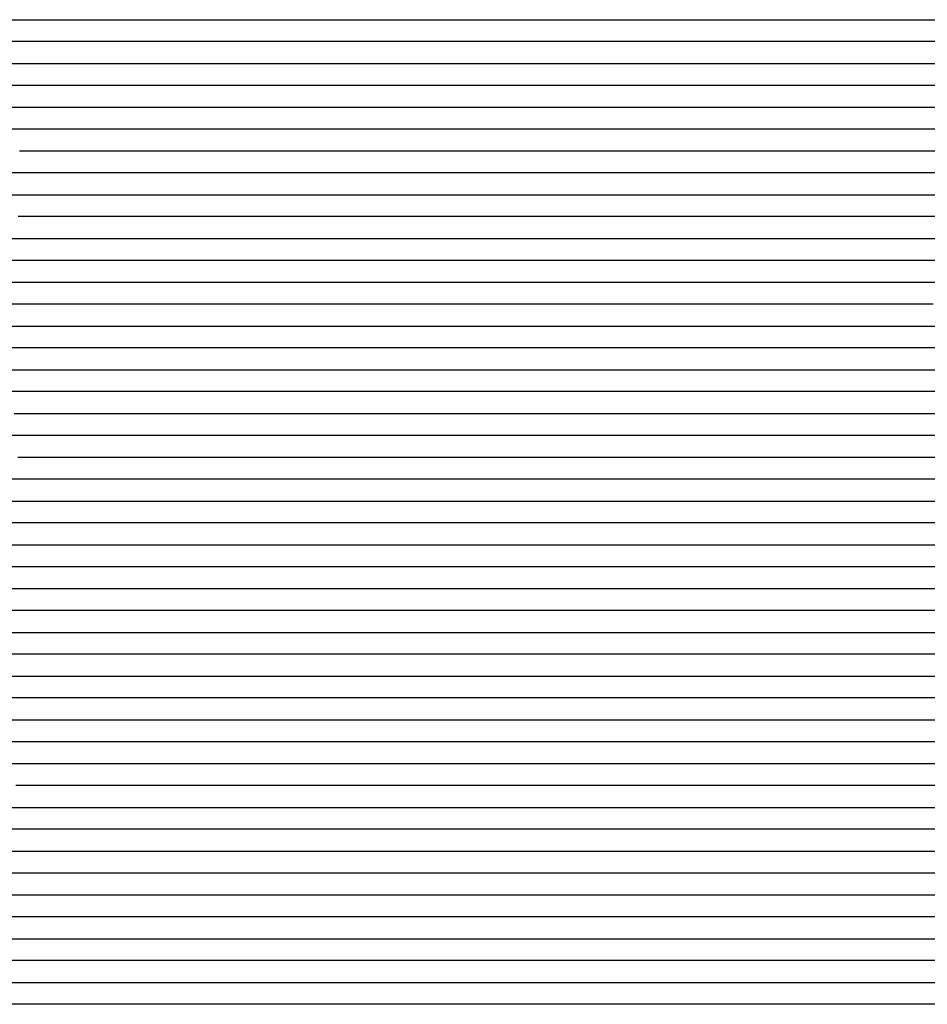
# Model space of a CAD drawing. Extents: x -4 to 4.3, y -2 to 2.5.
# Tile 15 of 108: x -0.89 to -0.37, y -1.44 to -0.87. Entities that reach past the tile are written whole.
import ezdxf

# ---------------------------------------------------------------- set-up
doc = ezdxf.new("R2010")
doc.units = 0

msp = doc.modelspace()

# ---------------------------------------------------------------- linework, layer by layer
at = {"layer": 'Default', "color": 72, "linetype": 'CONTINUOUS'}
for p, q in [((-0.906465, -0.87496, -0.072565), (-0.863964, -0.87496, -0.092933)), ((-0.863964, -0.87496, -0.092933), (-0.84999, -0.87496, -0.100578)), ((-0.84999, -0.87496, -0.100578), (-0.836282, -0.87496, -0.105468)), ((-0.836282, -0.87496, -0.105468), (-0.828924, -0.87496, -0.103889)), ((-0.828924, -0.87496, -0.103889), (-0.821565, -0.87496, -0.103213)), ((-0.821565, -0.87496, -0.103213), (-0.602882, -0.87496, -0.103)), ((-0.602882, -0.87496, -0.103), (-0.587257, -0.87496, -0.103544)), ((-0.587257, -0.87496, -0.103544), (-0.571642, -0.87496, -0.106034)), ((-0.571642, -0.87496, -0.106034), (-0.556212, -0.87496, -0.110744)), ((-0.556212, -0.87496, -0.110744), (-0.541268, -0.87496, -0.11805)), ((-0.541268, -0.87496, -0.11805), (-0.52723, -0.87496, -0.128774)), ((-0.52723, -0.87496, -0.128774), (-0.514814, -0.87496, -0.135187)), ((-0.514814, -0.87496, -0.135187), (-0.485444, -0.87496, -0.131302)), ((-0.485444, -0.87496, -0.131302), (-0.469942, -0.87496, -0.129866)), ((-0.469942, -0.87496, -0.129866), (-0.423162, -0.87496, -0.128187)), ((-0.423162, -0.87496, -0.128187), (-0.173167, -0.87496, -0.128015)), ((-0.874529, -0.88746, -0.089933), (-0.930623, -0.88746, -0.063461)), ((-0.849371, -0.88746, -0.103875), (-0.874529, -0.88746, -0.089933)), ((-0.845512, -0.88746, -0.106304), (-0.849371, -0.88746, -0.103875)), ((-0.82991, -0.88746, -0.103865), (-0.845512, -0.88746, -0.106304)), ((-0.814285, -0.88746, -0.103), (-0.82991, -0.88746, -0.103865)), ((-0.580013, -0.88746, -0.103335), (-0.814285, -0.88746, -0.103)), ((-0.564828, -0.88746, -0.105052), (-0.580013, -0.88746, -0.103335)), ((-0.550263, -0.88746, -0.108585), (-0.564828, -0.88746, -0.105052)), ((-0.53668, -0.88746, -0.113858), (-0.550263, -0.88746, -0.108585)), ((-0.524518, -0.88746, -0.120775), (-0.53668, -0.88746, -0.113858)), ((-0.516749, -0.88746, -0.12704), (-0.524518, -0.88746, -0.120775)), ((-0.512865, -0.88746, -0.130649), (-0.516749, -0.88746, -0.12704)), ((-0.508981, -0.88746, -0.135172), (-0.512865, -0.88746, -0.130649)), ((-0.477892, -0.88746, -0.13153), (-0.508981, -0.88746, -0.135172)), ((-0.44669, -0.88746, -0.129506), (-0.477892, -0.88746, -0.13153)), ((-0.399825, -0.88746, -0.128031), (-0.44669, -0.88746, -0.129506)), ((-0.165454, -0.88746, -0.128011), (-0.399825, -0.88746, -0.128031)), ((-0.894748, -0.89996, -0.082082), (-0.866746, -0.89996, -0.096515)), ((-0.866746, -0.89996, -0.096515), (-0.85291, -0.89996, -0.10462)), ((-0.85291, -0.89996, -0.10462), (-0.846168, -0.89996, -0.106034)), ((-0.846168, -0.89996, -0.106034), (-0.839427, -0.89996, -0.104277)), ((-0.839427, -0.89996, -0.104277), (-0.824307, -0.89996, -0.103103)), ((-0.824307, -0.89996, -0.103103), (-0.58998, -0.89996, -0.103)), ((-0.58998, -0.89996, -0.103), (-0.574355, -0.89996, -0.103111)), ((-0.574355, -0.89996, -0.103111), (-0.55873, -0.89996, -0.103993)), ((-0.55873, -0.89996, -0.103993), (-0.54313, -0.89996, -0.106934)), ((-0.54313, -0.89996, -0.106934), (-0.527775, -0.89996, -0.112175)), ((-0.527775, -0.89996, -0.112175), (-0.512988, -0.89996, -0.120181)), ((-0.512988, -0.89996, -0.120181), (-0.499248, -0.89996, -0.129772)), ((-0.499248, -0.89996, -0.129772), (-0.486435, -0.89996, -0.134174)), ((-0.486435, -0.89996, -0.134174), (-0.456125, -0.89996, -0.130946)), ((-0.456125, -0.89996, -0.130946), (-0.424992, -0.89996, -0.129042)), ((-0.424992, -0.89996, -0.129042), (-0.378151, -0.89996, -0.127982)), ((-0.378151, -0.89996, -0.127982), (-0.159402, -0.89996, -0.128011)), ((-0.873225, -0.91246, -0.094472), (-0.900389, -0.91246, -0.080386)), ((-0.860493, -0.91246, -0.102069), (-0.873225, -0.91246, -0.094472)), ((-0.85664, -0.91246, -0.10481), (-0.860493, -0.91246, -0.102069)), ((-0.852788, -0.91246, -0.107207), (-0.85664, -0.91246, -0.10481)), ((-0.829457, -0.91246, -0.103103), (-0.852788, -0.91246, -0.107207)), ((-0.813832, -0.91246, -0.103), (-0.829457, -0.91246, -0.103103)), ((-0.563846, -0.91246, -0.103058), (-0.813832, -0.91246, -0.103)), ((-0.548434, -0.91246, -0.103697), (-0.563846, -0.91246, -0.103058)), ((-0.533499, -0.91246, -0.106193), (-0.548434, -0.91246, -0.103697)), ((-0.518735, -0.91246, -0.11073), (-0.533499, -0.91246, -0.106193)), ((-0.504409, -0.91246, -0.115694), (-0.518735, -0.91246, -0.11073)), ((-0.492133, -0.91246, -0.12104), (-0.504409, -0.91246, -0.115694)), ((-0.48183, -0.91246, -0.129154), (-0.492133, -0.91246, -0.12104)), ((-0.477945, -0.91246, -0.133582), (-0.48183, -0.91246, -0.129154)), ((-0.47406, -0.91246, -0.134432), (-0.477945, -0.91246, -0.133582)), ((-0.450727, -0.91246, -0.131782), (-0.47406, -0.91246, -0.134432)), ((-0.419524, -0.91246, -0.129388), (-0.450727, -0.91246, -0.131782)), ((-0.372658, -0.91246, -0.127979), (-0.419524, -0.91246, -0.129388)), ((-0.138294, -0.91246, -0.128104), (-0.372658, -0.91246, -0.127979)), ((-0.901332, -0.92496, -0.08103), (-0.887239, -0.92496, -0.087938)), ((-0.887239, -0.92496, -0.087938), (-0.873209, -0.92496, -0.095533)), ((-0.873209, -0.92496, -0.095533), (-0.859468, -0.92496, -0.103874)), ((-0.859468, -0.92496, -0.103874), (-0.85279, -0.92496, -0.106166)), ((-0.85279, -0.92496, -0.106166), (-0.846112, -0.92496, -0.104516)), ((-0.846112, -0.92496, -0.104516), (-0.830943, -0.92496, -0.10312)), ((-0.830943, -0.92496, -0.10312), (-0.549759, -0.92496, -0.103)), ((-0.549759, -0.92496, -0.103), (-0.534134, -0.92496, -0.103857)), ((-0.534134, -0.92496, -0.103857), (-0.503171, -0.92496, -0.109287)), ((-0.503171, -0.92496, -0.109287), (-0.487753, -0.92496, -0.11593)), ((-0.487753, -0.92496, -0.11593), (-0.460147, -0.92496, -0.132821)), ((-0.460147, -0.92496, -0.132821), (-0.453445, -0.92496, -0.133499)), ((-0.453445, -0.92496, -0.133499), (-0.431212, -0.92496, -0.13115)), ((-0.431212, -0.92496, -0.13115), (-0.384491, -0.92496, -0.128395)), ((-0.384491, -0.92496, -0.128395), (-0.150134, -0.92496, -0.128)), ((-0.886537, -0.93746, -0.089522), (-0.942606, -0.93746, -0.062975)), ((-0.861605, -0.93746, -0.103544), (-0.886537, -0.93746, -0.089522)), ((-0.857754, -0.93746, -0.106168), (-0.861605, -0.93746, -0.103544)), ((-0.842138, -0.93746, -0.103504), (-0.857754, -0.93746, -0.106168)), ((-0.826513, -0.93746, -0.103), (-0.842138, -0.93746, -0.103504)), ((-0.529658, -0.93746, -0.103185), (-0.826513, -0.93746, -0.103)), ((-0.514286, -0.93746, -0.103956), (-0.529658, -0.93746, -0.103185)), ((-0.499432, -0.93746, -0.106659), (-0.514286, -0.93746, -0.103956)), ((-0.484342, -0.93746, -0.111584), (-0.499432, -0.93746, -0.106659)), ((-0.470456, -0.93746, -0.115314), (-0.484342, -0.93746, -0.111584)), ((-0.458412, -0.93746, -0.121527), (-0.470456, -0.93746, -0.115314)), ((-0.450601, -0.93746, -0.127983), (-0.458412, -0.93746, -0.121527)), ((-0.44279, -0.93746, -0.132283), (-0.450601, -0.93746, -0.127983)), ((-0.427236, -0.93746, -0.13197), (-0.44279, -0.93746, -0.132283)), ((-0.411646, -0.93746, -0.130484), (-0.427236, -0.93746, -0.13197)), ((-0.380415, -0.93746, -0.128781), (-0.411646, -0.93746, -0.130484)), ((-0.333543, -0.93746, -0.127975), (-0.380415, -0.93746, -0.128781)), ((-0.887504, -0.94996, -0.090851), (-0.873483, -0.94996, -0.098528)), ((-0.873483, -0.94996, -0.098528), (-0.859778, -0.94996, -0.106911)), ((-0.859778, -0.94996, -0.106911), (-0.853114, -0.94996, -0.105865)), ((-0.853114, -0.94996, -0.105865), (-0.846449, -0.94996, -0.104191)), ((-0.846449, -0.94996, -0.104191), (-0.831295, -0.94996, -0.103)), ((-0.831295, -0.94996, -0.103), (-0.518843, -0.94996, -0.103)), ((-0.518843, -0.94996, -0.103), (-0.503218, -0.94996, -0.103718)), ((-0.503218, -0.94996, -0.103718), (-0.472192, -0.94996, -0.108628)), ((-0.472192, -0.94996, -0.108628), (-0.456744, -0.94996, -0.114585)), ((-0.456744, -0.94996, -0.114585), (-0.442166, -0.94996, -0.119619)), ((-0.442166, -0.94996, -0.119619), (-0.434781, -0.94996, -0.124316)), ((-0.434781, -0.94996, -0.124316), (-0.427396, -0.94996, -0.131178)), ((-0.427396, -0.94996, -0.131178), (-0.421673, -0.94996, -0.132857)), ((-0.421673, -0.94996, -0.132857), (-0.384842, -0.94996, -0.129663)), ((-0.384842, -0.94996, -0.129663), (-0.322409, -0.94996, -0.128013)), ((-0.870239, -0.96246, -0.103169), (-0.896794, -0.96246, -0.088051)), ((-0.862588, -0.96246, -0.10811), (-0.870239, -0.96246, -0.103169)), ((-0.839313, -0.96246, -0.103179), (-0.862588, -0.96246, -0.10811)), ((-0.823688, -0.96246, -0.103), (-0.839313, -0.96246, -0.103179)), ((-0.511194, -0.96246, -0.103), (-0.823688, -0.96246, -0.103)), ((-0.480252, -0.96246, -0.104028), (-0.511194, -0.96246, -0.103)), ((-0.464819, -0.96246, -0.107076), (-0.480252, -0.96246, -0.104028)), ((-0.450409, -0.96246, -0.109361), (-0.464819, -0.96246, -0.107076)), ((-0.437186, -0.96246, -0.114902), (-0.450409, -0.96246, -0.109361)), ((-0.42309, -0.96246, -0.123778), (-0.437186, -0.96246, -0.114902)), ((-0.415307, -0.96246, -0.1275), (-0.42309, -0.96246, -0.123778)), ((-0.411416, -0.96246, -0.129903), (-0.415307, -0.96246, -0.1275)), ((-0.407524, -0.96246, -0.132699), (-0.411416, -0.96246, -0.129903)), ((-0.391936, -0.96246, -0.131339), (-0.407524, -0.96246, -0.132699)), ((-0.360717, -0.96246, -0.129514), (-0.391936, -0.96246, -0.131339)), ((-0.893357, -0.97496, -0.090148), (-0.879509, -0.97496, -0.09819)), ((-0.879509, -0.97496, -0.09819), (-0.865997, -0.97496, -0.106883)), ((-0.865997, -0.97496, -0.106883), (-0.859426, -0.97496, -0.106287)), ((-0.859426, -0.97496, -0.106287), (-0.852856, -0.97496, -0.10475)), ((-0.852856, -0.97496, -0.10475), (-0.837642, -0.97496, -0.103124)), ((-0.837642, -0.97496, -0.103124), (-0.493981, -0.97496, -0.103)), ((-0.493981, -0.97496, -0.103), (-0.478356, -0.97496, -0.103114)), ((-0.478356, -0.97496, -0.103114), (-0.462731, -0.97496, -0.103901)), ((-0.462731, -0.97496, -0.103901), (-0.447126, -0.97496, -0.106623)), ((-0.447126, -0.97496, -0.106623), (-0.431733, -0.97496, -0.11162)), ((-0.431733, -0.97496, -0.11162), (-0.416872, -0.97496, -0.115732)), ((-0.416872, -0.97496, -0.115732), (-0.388356, -0.97496, -0.132659)), ((-0.388356, -0.97496, -0.132659), (-0.359379, -0.97496, -0.130302)), ((-0.87284, -0.98746, -0.102487), (-0.888274, -0.98746, -0.093052)), ((-0.857334, -0.98746, -0.104935), (-0.87284, -0.98746, -0.102487)), ((-0.841709, -0.98746, -0.103), (-0.857334, -0.98746, -0.104935)), ((-0.466722, -0.98746, -0.103), (-0.841709, -0.98746, -0.103)), ((-0.451309, -0.98746, -0.103636), (-0.466722, -0.98746, -0.103)), ((-0.421255, -0.98746, -0.108195), (-0.451309, -0.98746, -0.103636)), ((-0.407638, -0.98746, -0.113466), (-0.421255, -0.98746, -0.108195)), ((-0.393111, -0.98746, -0.12164), (-0.407638, -0.98746, -0.113466)), ((-0.385385, -0.98746, -0.1247), (-0.393111, -0.98746, -0.12164)), ((-0.37766, -0.98746, -0.129637), (-0.385385, -0.98746, -0.1247)), ((-0.362076, -0.98746, -0.131981), (-0.37766, -0.98746, -0.129637)), ((-0.895586, -0.99996, -0.088986), (-0.868201, -0.99996, -0.105383)), ((-0.868201, -0.99996, -0.105383), (-0.861555, -0.99996, -0.106103)), ((-0.861555, -0.99996, -0.106103), (-0.854909, -0.99996, -0.104326)), ((-0.854909, -0.99996, -0.104326), (-0.839814, -0.99996, -0.103)), ((-0.839814, -0.99996, -0.103), (-0.449249, -0.99996, -0.103028)), ((-0.449249, -0.99996, -0.103028), (-0.433624, -0.99996, -0.103508)), ((-0.433624, -0.99996, -0.103508), (-0.418007, -0.99996, -0.105773)), ((-0.418007, -0.99996, -0.105773), (-0.402544, -0.99996, -0.110245)), ((-0.402544, -0.99996, -0.110245), (-0.387534, -0.99996, -0.113946)), ((-0.387534, -0.99996, -0.113946), (-0.358673, -0.99996, -0.1301)), ((-0.88685, -1.01246, -0.094111), (-0.927829, -1.01246, -0.07294)), ((-0.873699, -1.01246, -0.102139), (-0.88685, -1.01246, -0.094111)), ((-0.865957, -1.01246, -0.107185), (-0.873699, -1.01246, -0.102139)), ((-0.858215, -1.01246, -0.105167), (-0.865957, -1.01246, -0.107185)), ((-0.84259, -1.01246, -0.103055), (-0.858215, -1.01246, -0.105167)), ((-0.826965, -1.01246, -0.103), (-0.84259, -1.01246, -0.103055)), ((-0.420854, -1.01246, -0.103532), (-0.826965, -1.01246, -0.103)), ((-0.39062, -1.01246, -0.107543), (-0.420854, -1.01246, -0.103532)), ((-0.375602, -1.01246, -0.11279), (-0.39062, -1.01246, -0.107543)), ((-0.362163, -1.01246, -0.116648), (-0.375602, -1.01246, -0.11279)), ((-0.895756, -1.02496, -0.089794), (-0.881984, -1.02496, -0.09791)), ((-0.881984, -1.02496, -0.09791), (-0.868523, -1.02496, -0.106611)), ((-0.868523, -1.02496, -0.106611), (-0.861962, -1.02496, -0.107075)), ((-0.861962, -1.02496, -0.107075), (-0.855401, -1.02496, -0.105242)), ((-0.855401, -1.02496, -0.105242), (-0.840352, -1.02496, -0.103313)), ((-0.840352, -1.02496, -0.103313), (-0.434232, -1.02496, -0.103)), ((-0.434232, -1.02496, -0.103), (-0.402982, -1.02496, -0.103284)), ((-0.402982, -1.02496, -0.103284), (-0.371863, -1.02496, -0.107486)), ((-0.371863, -1.02496, -0.107486), (-0.35639, -1.02496, -0.112894)), ((-0.879643, -1.03746, -0.098551), (-0.892716, -1.03746, -0.090888)), ((-0.872058, -1.03746, -0.103516), (-0.879643, -1.03746, -0.098551)), ((-0.868266, -1.03746, -0.105811), (-0.872058, -1.03746, -0.103516)), ((-0.864474, -1.03746, -0.108504), (-0.868266, -1.03746, -0.105811)), ((-0.848937, -1.03746, -0.10467), (-0.864474, -1.03746, -0.108504)), ((-0.833312, -1.03746, -0.103), (-0.848937, -1.03746, -0.10467)), ((-0.380368, -1.03746, -0.103547), (-0.833312, -1.03746, -0.103)), ((-0.36536, -1.03746, -0.1058), (-0.380368, -1.03746, -0.103547)), ((-0.896446, -1.04996, -0.087798), (-0.88265, -1.04996, -0.095716)), ((-0.88265, -1.04996, -0.095716), (-0.869099, -1.04996, -0.104138)), ((-0.869099, -1.04996, -0.104138), (-0.855828, -1.04996, -0.106781)), ((-0.855828, -1.04996, -0.106781), (-0.848166, -1.04996, -0.104552)), ((-0.848166, -1.04996, -0.104552), (-0.840504, -1.04996, -0.103338)), ((-0.840504, -1.04996, -0.103338), (-0.387575, -1.04996, -0.103)), ((-0.387575, -1.04996, -0.103), (-0.37195, -1.04996, -0.103185)), ((-0.37195, -1.04996, -0.103185), (-0.340809, -1.04996, -0.106895)), ((-0.876554, -1.06246, -0.098303), (-0.903266, -1.06246, -0.083213)), ((-0.869022, -1.06246, -0.103095), (-0.876554, -1.06246, -0.098303)), ((-0.86149, -1.06246, -0.108374), (-0.869022, -1.06246, -0.103095)), ((-0.845894, -1.06246, -0.104075), (-0.86149, -1.06246, -0.108374)), ((-0.83027, -1.06246, -0.103125), (-0.845894, -1.06246, -0.104075)), ((-0.814645, -1.06246, -0.103), (-0.83027, -1.06246, -0.103125)), ((-0.346117, -1.06246, -0.103643), (-0.814645, -1.06246, -0.103)), ((-0.893358, -1.07496, -0.087782), (-0.87952, -1.07496, -0.095673)), ((-0.87952, -1.07496, -0.095673), (-0.865947, -1.07496, -0.104233)), ((-0.865947, -1.07496, -0.104233), (-0.852731, -1.07496, -0.107554)), ((-0.852731, -1.07496, -0.107554), (-0.837577, -1.07496, -0.10389)), ((-0.837577, -1.07496, -0.10389), (-0.822368, -1.07496, -0.103)), ((-0.822368, -1.07496, -0.103), (-0.353644, -1.07496, -0.103)), ((-0.8631, -1.08746, -0.102982), (-0.911979, -1.08746, -0.076886)), ((-0.859271, -1.08746, -0.105462), (-0.8631, -1.08746, -0.102982)), ((-0.855443, -1.08746, -0.107665), (-0.859271, -1.08746, -0.105462)), ((-0.83987, -1.08746, -0.10451), (-0.855443, -1.08746, -0.107665)), ((-0.824246, -1.08746, -0.103238), (-0.83987, -1.08746, -0.10451)), ((-0.808621, -1.08746, -0.103), (-0.824246, -1.08746, -0.103238)), ((-0.324292, -1.08746, -0.103069), (-0.808621, -1.08746, -0.103)), ((-0.890476, -1.09996, -0.085197), (-0.862394, -1.09996, -0.099964)), ((-0.862394, -1.09996, -0.099964), (-0.848675, -1.09996, -0.108441)), ((-0.848675, -1.09996, -0.108441), (-0.842028, -1.09996, -0.107225)), ((-0.842028, -1.09996, -0.107225), (-0.835382, -1.09996, -0.105079)), ((-0.835382, -1.09996, -0.105079), (-0.820513, -1.09996, -0.103047)), ((-0.820513, -1.09996, -0.103047), (-0.320657, -1.09996, -0.103)), ((-0.866309, -1.11246, -0.094605), (-0.907844, -1.11246, -0.074367)), ((-0.845278, -1.11246, -0.106858), (-0.866309, -1.11246, -0.094605)), ((-0.837678, -1.11246, -0.107526), (-0.845278, -1.11246, -0.106858)), ((-0.822074, -1.11246, -0.103813), (-0.837678, -1.11246, -0.107526)), ((-0.806449, -1.11246, -0.103), (-0.822074, -1.11246, -0.103813)), ((-0.275381, -1.11246, -0.103558), (-0.806449, -1.11246, -0.103)), ((-0.888357, -1.12496, -0.080742), (-0.860106, -1.12496, -0.094971)), ((-0.860106, -1.12496, -0.094971), (-0.846273, -1.12496, -0.102849)), ((-0.846273, -1.12496, -0.102849), (-0.832696, -1.12496, -0.107786)), ((-0.832696, -1.12496, -0.107786), (-0.825354, -1.12496, -0.105663)), ((-0.825354, -1.12496, -0.105663), (-0.818011, -1.12496, -0.10449)), ((-0.818011, -1.12496, -0.10449), (-0.802582, -1.12496, -0.103)), ((-0.802582, -1.12496, -0.103), (-0.287029, -1.12496, -0.103)), ((-0.865966, -1.13746, -0.088778), (-0.907951, -1.13746, -0.068813)), ((-0.839434, -1.13746, -0.103375), (-0.865966, -1.13746, -0.088778)), ((-0.835601, -1.13746, -0.105949), (-0.839434, -1.13746, -0.103375)), ((-0.831768, -1.13746, -0.108203), (-0.835601, -1.13746, -0.105949)), ((-0.808501, -1.13746, -0.103877), (-0.831768, -1.13746, -0.108203)), ((-0.792876, -1.13746, -0.103), (-0.808501, -1.13746, -0.103877)), ((-0.246119, -1.13746, -0.103266), (-0.792876, -1.13746, -0.103)), ((-0.917012, -1.14996, -0.062344), (-0.873936, -1.14996, -0.082135)), ((-0.873936, -1.14996, -0.082135), (-0.859773, -1.14996, -0.089052)), ((-0.859773, -1.14996, -0.089052), (-0.831948, -1.14996, -0.104448)), ((-0.831948, -1.14996, -0.104448), (-0.818392, -1.14996, -0.107209)), ((-0.818392, -1.14996, -0.107209), (-0.810737, -1.14996, -0.104945)), ((-0.810737, -1.14996, -0.104945), (-0.803082, -1.14996, -0.103704)), ((-0.803082, -1.14996, -0.103704), (-0.787658, -1.14996, -0.103)), ((-0.787658, -1.14996, -0.103), (-0.240799, -1.14996, -0.103002)), ((-0.852658, -1.16246, -0.089748), (-0.894497, -1.16246, -0.069709)), ((-0.839071, -1.16246, -0.09715), (-0.852658, -1.16246, -0.089748)), ((-0.82345, -1.16246, -0.106335), (-0.839071, -1.16246, -0.09715)), ((-0.808064, -1.16246, -0.106004), (-0.82345, -1.16246, -0.106335)), ((-0.792441, -1.16246, -0.103238), (-0.808064, -1.16246, -0.106004)), ((-0.776816, -1.16246, -0.103), (-0.792441, -1.16246, -0.103238)), ((-0.21434, -1.16246, -0.10318), (-0.776816, -1.16246, -0.103)), ((-0.901852, -1.17496, -0.063682), (-0.858859, -1.17496, -0.083712)), ((-0.858859, -1.17496, -0.083712), (-0.844738, -1.17496, -0.090801)), ((-0.844738, -1.17496, -0.090801), (-0.817123, -1.17496, -0.106596)), ((-0.817123, -1.17496, -0.106596), (-0.810387, -1.17496, -0.109129)), ((-0.810387, -1.17496, -0.109129), (-0.80365, -1.17496, -0.106921)), ((-0.80365, -1.17496, -0.106921), (-0.788802, -1.17496, -0.103409)), ((-0.788802, -1.17496, -0.103409), (-0.211102, -1.17496, -0.103)), ((-0.877765, -1.18746, -0.072023), (-0.891873, -1.18746, -0.065519)), ((-0.836086, -1.18746, -0.092373), (-0.877765, -1.18746, -0.072023)), ((-0.811079, -1.18746, -0.106355), (-0.836086, -1.18746, -0.092373)), ((-0.807262, -1.18746, -0.108832), (-0.811079, -1.18746, -0.106355)), ((-0.791825, -1.18746, -0.10547), (-0.807262, -1.18746, -0.108832)), ((-0.7762, -1.18746, -0.103027), (-0.791825, -1.18746, -0.10547)), ((-0.760575, -1.18746, -0.103), (-0.7762, -1.18746, -0.103027)), ((-0.182469, -1.18746, -0.103035), (-0.760575, -1.18746, -0.103)), ((-0.904413, -1.19996, -0.058085), (-0.875028, -1.19996, -0.070466)), ((-0.875028, -1.19996, -0.070466), (-0.832551, -1.19996, -0.090758)), ((-0.832551, -1.19996, -0.090758), (-0.804562, -1.19996, -0.105745)), ((-0.804562, -1.19996, -0.105745), (-0.797727, -1.19996, -0.108755)), ((-0.797727, -1.19996, -0.108755), (-0.790893, -1.19996, -0.10641)), ((-0.790893, -1.19996, -0.10641), (-0.776114, -1.19996, -0.103755)), ((-0.776114, -1.19996, -0.103755), (-0.760735, -1.19996, -0.103)), ((-0.760735, -1.19996, -0.103), (-0.182629, -1.19996, -0.103)), ((-0.877453, -1.21246, -0.066579), (-0.906154, -1.21246, -0.055584)), ((-0.821222, -1.21246, -0.09278), (-0.877453, -1.21246, -0.066579)), ((-0.796361, -1.21246, -0.106419), (-0.821222, -1.21246, -0.09278)), ((-0.7926, -1.21246, -0.108914), (-0.796361, -1.21246, -0.106419)), ((-0.777045, -1.21246, -0.104555), (-0.7926, -1.21246, -0.108914)), ((-0.761421, -1.21246, -0.103063), (-0.777045, -1.21246, -0.104555)), ((-0.745796, -1.21246, -0.103), (-0.761421, -1.21246, -0.103063)), ((-0.136496, -1.21246, -0.103261), (-0.745796, -1.21246, -0.103)), ((-0.906856, -1.22496, -0.053384), (-0.876962, -1.22496, -0.064079)), ((-0.876962, -1.22496, -0.064079), (-0.833687, -1.22496, -0.083268)), ((-0.833687, -1.22496, -0.083268), (-0.805427, -1.22496, -0.097156)), ((-0.805427, -1.22496, -0.097156), (-0.791445, -1.22496, -0.10513)), ((-0.791445, -1.22496, -0.10513), (-0.777873, -1.22496, -0.107564)), ((-0.777873, -1.22496, -0.107564), (-0.762493, -1.22496, -0.103911)), ((-0.762493, -1.22496, -0.103911), (-0.747254, -1.22496, -0.103)), ((-0.747254, -1.22496, -0.103), (-0.137907, -1.22496, -0.103)), ((-0.883674, -1.23746, -0.058726), (-0.89827, -1.23746, -0.053992)), ((-0.86934, -1.23746, -0.064201), (-0.883674, -1.23746, -0.058726)), ((-0.840891, -1.23746, -0.076775), (-0.86934, -1.23746, -0.064201)), ((-0.79919, -1.23746, -0.096668), (-0.840891, -1.23746, -0.076775)), ((-0.78162, -1.23746, -0.106521), (-0.79919, -1.23746, -0.096668)), ((-0.777784, -1.23746, -0.108988), (-0.78162, -1.23746, -0.106521)), ((-0.770112, -1.23746, -0.106914), (-0.777784, -1.23746, -0.108988)), ((-0.754514, -1.23746, -0.10391), (-0.770112, -1.23746, -0.106914)), ((-0.738889, -1.23746, -0.103), (-0.754514, -1.23746, -0.10391)), ((-0.09843, -1.23746, -0.103454), (-0.738889, -1.23746, -0.103)), ((-0.903765, -1.24996, -0.050609), (-0.873425, -1.24996, -0.059785)), ((-0.873425, -1.24996, -0.059785), (-0.858539, -1.24996, -0.065671)), ((-0.858539, -1.24996, -0.065671), (-0.815458, -1.24996, -0.085033)), ((-0.815458, -1.24996, -0.085033), (-0.787212, -1.24996, -0.099427)), ((-0.787212, -1.24996, -0.099427), (-0.773414, -1.24996, -0.107208)), ((-0.773414, -1.24996, -0.107208), (-0.766609, -1.24996, -0.107849)), ((-0.766609, -1.24996, -0.107849), (-0.759804, -1.24996, -0.105665)), ((-0.759804, -1.24996, -0.105665), (-0.744926, -1.24996, -0.103552)), ((-0.744926, -1.24996, -0.103552), (-0.729456, -1.24996, -0.103)), ((-0.729456, -1.24996, -0.103), (-0.104466, -1.24996, -0.103)), ((-0.884632, -1.26246, -0.053773), (-0.899454, -1.26246, -0.049882)), ((-0.855592, -1.26246, -0.063943), (-0.884632, -1.26246, -0.053773)), ((-0.827166, -1.26246, -0.07641), (-0.855592, -1.26246, -0.063943)), ((-0.785342, -1.26246, -0.096357), (-0.827166, -1.26246, -0.07641)), ((-0.76973, -1.26246, -0.105255), (-0.785342, -1.26246, -0.096357)), ((-0.754298, -1.26246, -0.105876), (-0.76973, -1.26246, -0.105255)), ((-0.738678, -1.26246, -0.1034), (-0.754298, -1.26246, -0.105876)), ((-0.723053, -1.26246, -0.103), (-0.738678, -1.26246, -0.1034)), ((-0.082437, -1.26246, -0.103004), (-0.723053, -1.26246, -0.103)), ((-0.899081, -1.27496, -0.04833), (-0.883563, -1.27496, -0.052111)), ((-0.883563, -1.27496, -0.052111), (-0.868382, -1.27496, -0.056559)), ((-0.868382, -1.27496, -0.056559), (-0.853388, -1.27496, -0.062059)), ((-0.853388, -1.27496, -0.062059), (-0.824257, -1.27496, -0.074527)), ((-0.824257, -1.27496, -0.074527), (-0.795762, -1.27496, -0.087657)), ((-0.795762, -1.27496, -0.087657), (-0.767632, -1.27496, -0.102056)), ((-0.767632, -1.27496, -0.102056), (-0.753796, -1.27496, -0.10853)), ((-0.753796, -1.27496, -0.10853), (-0.739643, -1.27496, -0.104998)), ((-0.739643, -1.27496, -0.104998), (-0.724423, -1.27496, -0.103139)), ((-0.724423, -1.27496, -0.103139), (-0.068289, -1.27496, -0.103)), ((-0.881451, -1.28746, -0.050822), (-0.896484, -1.28746, -0.047736)), ((-0.86658, -1.28746, -0.055037), (-0.881451, -1.28746, -0.050822)), ((-0.852064, -1.28746, -0.059716), (-0.86658, -1.28746, -0.055037)), ((-0.837715, -1.28746, -0.065432), (-0.852064, -1.28746, -0.059716)), ((-0.795244, -1.28746, -0.084402), (-0.837715, -1.28746, -0.065432)), ((-0.767453, -1.28746, -0.098272), (-0.795244, -1.28746, -0.084402)), ((-0.751876, -1.28746, -0.106644), (-0.767453, -1.28746, -0.098272)), ((-0.736386, -1.28746, -0.105435), (-0.751876, -1.28746, -0.106644)), ((-0.720766, -1.28746, -0.103361), (-0.736386, -1.28746, -0.105435)), ((-0.705141, -1.28746, -0.103), (-0.720766, -1.28746, -0.103361)), ((-0.033322, -1.28746, -0.103171), (-0.705141, -1.28746, -0.103)), ((-0.89201, -1.29996, -0.047063), (-0.876398, -1.29996, -0.050268)), ((-0.876398, -1.29996, -0.050268), (-0.861092, -1.29996, -0.054373)), ((-0.861092, -1.29996, -0.054373), (-0.846, -1.29996, -0.059466)), ((-0.846, -1.29996, -0.059466), (-0.831196, -1.29996, -0.065179)), ((-0.831196, -1.29996, -0.065179), (-0.773782, -1.29996, -0.091016)), ((-0.773782, -1.29996, -0.091016), (-0.759629, -1.29996, -0.09802)), ((-0.759629, -1.29996, -0.09802), (-0.745625, -1.29996, -0.105746)), ((-0.745625, -1.29996, -0.105746), (-0.738784, -1.29996, -0.108396)), ((-0.738784, -1.29996, -0.108396), (-0.731944, -1.29996, -0.105925)), ((-0.731944, -1.29996, -0.105925), (-0.717249, -1.29996, -0.103434)), ((-0.717249, -1.29996, -0.103434), (-0.01435, -1.29996, -0.103009)), ((-0.87451, -1.31246, -0.048952), (-0.889627, -1.31246, -0.046268)), ((-0.844889, -1.31246, -0.057201), (-0.87451, -1.31246, -0.048952)), ((-0.830453, -1.31246, -0.062588), (-0.844889, -1.31246, -0.057201)), ((-0.816148, -1.31246, -0.068511), (-0.830453, -1.31246, -0.062588)), ((-0.773516, -1.31246, -0.087344), (-0.816148, -1.31246, -0.068511)), ((-0.7459, -1.31246, -0.100942), (-0.773516, -1.31246, -0.087344)), ((-0.738295, -1.31246, -0.105189), (-0.7459, -1.31246, -0.100942)), ((-0.73069, -1.31246, -0.108338), (-0.738295, -1.31246, -0.105189)), ((-0.715146, -1.31246, -0.104681), (-0.73069, -1.31246, -0.108338)), ((-0.699521, -1.31246, -0.103089), (-0.715146, -1.31246, -0.104681)), ((-0.683896, -1.31246, -0.103), (-0.699521, -1.31246, -0.103089)), ((0.003577, -1.31246, -0.103191), (-0.683896, -1.31246, -0.103)), ((-0.897358, -1.32496, -0.046702), (-0.881916, -1.32496, -0.046359)), ((-0.881916, -1.32496, -0.046359), (-0.866294, -1.32496, -0.049167)), ((-0.866294, -1.32496, -0.049167), (-0.835828, -1.32496, -0.05791)), ((-0.835828, -1.32496, -0.05791), (-0.820883, -1.32496, -0.06328)), ((-0.820883, -1.32496, -0.06328), (-0.763128, -1.32496, -0.088466)), ((-0.763128, -1.32496, -0.088466), (-0.748892, -1.32496, -0.095378)), ((-0.748892, -1.32496, -0.095378), (-0.734836, -1.32496, -0.102851)), ((-0.734836, -1.32496, -0.102851), (-0.72104, -1.32496, -0.107644)), ((-0.72104, -1.32496, -0.107644), (-0.71366, -1.32496, -0.10538)), ((-0.71366, -1.32496, -0.10538), (-0.70628, -1.32496, -0.104078)), ((-0.70628, -1.32496, -0.104078), (-0.690893, -1.32496, -0.103)), ((-0.690893, -1.32496, -0.103), (0.012194, -1.32496, -0.103)), ((-0.882607, -1.33746, -0.046381), (-0.898177, -1.33746, -0.047184)), ((-0.867327, -1.33746, -0.047667), (-0.882607, -1.33746, -0.046381)), ((-0.852266, -1.33746, -0.050886), (-0.867327, -1.33746, -0.047667)), ((-0.837408, -1.33746, -0.054989), (-0.852266, -1.33746, -0.050886)), ((-0.822827, -1.33746, -0.059734), (-0.837408, -1.33746, -0.054989)), ((-0.808393, -1.33746, -0.065295), (-0.822827, -1.33746, -0.059734)), ((-0.765575, -1.33746, -0.083631), (-0.808393, -1.33746, -0.065295)), ((-0.737672, -1.33746, -0.096908), (-0.765575, -1.33746, -0.083631)), ((-0.722048, -1.33746, -0.105366), (-0.737672, -1.33746, -0.096908)), ((-0.706524, -1.33746, -0.10514), (-0.722048, -1.33746, -0.105366)), ((-0.690903, -1.33746, -0.103358), (-0.706524, -1.33746, -0.10514)), ((-0.675278, -1.33746, -0.103), (-0.690903, -1.33746, -0.103358)), ((0.043366, -1.33746, -0.103273), (-0.675278, -1.33746, -0.103)), ((-0.901278, -1.34996, -0.049459), (-0.886196, -1.34996, -0.046425)), ((-0.886196, -1.34996, -0.046425), (-0.870878, -1.34996, -0.046258)), ((-0.870878, -1.34996, -0.046258), (-0.855254, -1.34996, -0.048446)), ((-0.855254, -1.34996, -0.048446), (-0.83978, -1.34996, -0.05203)), ((-0.83978, -1.34996, -0.05203), (-0.824558, -1.34996, -0.056445)), ((-0.824558, -1.34996, -0.056445), (-0.809551, -1.34996, -0.061786)), ((-0.809551, -1.34996, -0.061786), (-0.765937, -1.34996, -0.080032)), ((-0.765937, -1.34996, -0.080032), (-0.737323, -1.34996, -0.09323)), ((-0.737323, -1.34996, -0.09323), (-0.723217, -1.34996, -0.100186)), ((-0.723217, -1.34996, -0.100186), (-0.709203, -1.34996, -0.108241)), ((-0.709203, -1.34996, -0.108241), (-0.70243, -1.34996, -0.106853)), ((-0.70243, -1.34996, -0.106853), (-0.695656, -1.34996, -0.105165)), ((-0.695656, -1.34996, -0.105165), (-0.680496, -1.34996, -0.10321)), ((-0.680496, -1.34996, -0.10321), (0.038125, -1.34996, -0.103)), ((-0.880266, -1.36246, -0.046591), (-0.89588, -1.36246, -0.049671)), ((-0.864757, -1.36246, -0.046027), (-0.880266, -1.36246, -0.046591)), ((-0.84955, -1.36246, -0.04789), (-0.864757, -1.36246, -0.046027)), ((-0.83451, -1.36246, -0.051442), (-0.84955, -1.36246, -0.04789)), ((-0.819652, -1.36246, -0.055625), (-0.83451, -1.36246, -0.051442)), ((-0.80509, -1.36246, -0.060367), (-0.819652, -1.36246, -0.055625)), ((-0.790748, -1.36246, -0.065945), (-0.80509, -1.36246, -0.060367)), ((-0.747877, -1.36246, -0.084484), (-0.790748, -1.36246, -0.065945)), ((-0.720098, -1.36246, -0.097814), (-0.747877, -1.36246, -0.084484)), ((-0.704533, -1.36246, -0.106258), (-0.720098, -1.36246, -0.097814)), ((-0.673379, -1.36246, -0.103161), (-0.704533, -1.36246, -0.106258)), ((-0.657754, -1.36246, -0.103), (-0.673379, -1.36246, -0.103161)), ((0.060993, -1.36246, -0.103), (-0.657754, -1.36246, -0.103)), ((-0.901181, -1.37496, -0.053005), (-0.886265, -1.37496, -0.048917)), ((-0.886265, -1.37496, -0.048917), (-0.871196, -1.37496, -0.04643)), ((-0.871196, -1.37496, -0.04643), (-0.855779, -1.37496, -0.04598)), ((-0.855779, -1.37496, -0.04598), (-0.840161, -1.37496, -0.048251)), ((-0.840161, -1.37496, -0.048251), (-0.824699, -1.37496, -0.051854)), ((-0.824699, -1.37496, -0.051854), (-0.809481, -1.37496, -0.056323)), ((-0.809481, -1.37496, -0.056323), (-0.79449, -1.37496, -0.061517)), ((-0.79449, -1.37496, -0.061517), (-0.765151, -1.37496, -0.073439)), ((-0.765151, -1.37496, -0.073439), (-0.736425, -1.37496, -0.086008)), ((-0.736425, -1.37496, -0.086008), (-0.708032, -1.37496, -0.099748)), ((-0.708032, -1.37496, -0.099748), (-0.694021, -1.37496, -0.107729)), ((-0.694021, -1.37496, -0.107729), (-0.680445, -1.37496, -0.104374)), ((-0.680445, -1.37496, -0.104374), (-0.665262, -1.37496, -0.103112)), ((-0.665262, -1.37496, -0.103112), (0.069059, -1.37496, -0.103)), ((-0.886753, -1.38746, -0.050765), (-0.901965, -1.38746, -0.055213)), ((-0.871208, -1.38746, -0.047119), (-0.886753, -1.38746, -0.050765)), ((-0.855629, -1.38746, -0.045531), (-0.871208, -1.38746, -0.047119)), ((-0.840333, -1.38746, -0.046706), (-0.855629, -1.38746, -0.045531)), ((-0.825179, -1.38746, -0.049862), (-0.840333, -1.38746, -0.046706)), ((-0.810298, -1.38746, -0.053602), (-0.825179, -1.38746, -0.049862)), ((-0.781169, -1.38746, -0.063481), (-0.810298, -1.38746, -0.053602)), ((-0.766801, -1.38746, -0.069474), (-0.781169, -1.38746, -0.063481)), ((-0.710181, -1.38746, -0.094559), (-0.766801, -1.38746, -0.069474)), ((-0.68888, -1.38746, -0.105972), (-0.710181, -1.38746, -0.094559)), ((-0.681212, -1.38746, -0.107201), (-0.68888, -1.38746, -0.105972)), ((-0.66563, -1.38746, -0.104167), (-0.681212, -1.38746, -0.107201)), ((-0.650005, -1.38746, -0.103), (-0.66563, -1.38746, -0.104167)), ((0.115593, -1.38746, -0.103162), (-0.650005, -1.38746, -0.103)), ((-0.896606, -1.39996, -0.055494), (-0.881861, -1.39996, -0.051141)), ((-0.881861, -1.39996, -0.051141), (-0.866876, -1.39996, -0.047675)), ((-0.866876, -1.39996, -0.047675), (-0.851653, -1.39996, -0.045646)), ((-0.851653, -1.39996, -0.045646), (-0.836165, -1.39996, -0.046091)), ((-0.836165, -1.39996, -0.046091), (-0.820546, -1.39996, -0.049031)), ((-0.820546, -1.39996, -0.049031), (-0.805191, -1.39996, -0.052947)), ((-0.805191, -1.39996, -0.052947), (-0.79005, -1.39996, -0.057532)), ((-0.79005, -1.39996, -0.057532), (-0.775096, -1.39996, -0.062697)), ((-0.775096, -1.39996, -0.062697), (-0.717196, -1.39996, -0.087533)), ((-0.717196, -1.39996, -0.087533), (-0.688765, -1.39996, -0.101125)), ((-0.688765, -1.39996, -0.101125), (-0.674699, -1.39996, -0.107167)), ((-0.674699, -1.39996, -0.107167), (-0.66752, -1.39996, -0.105115)), ((-0.66752, -1.39996, -0.105115), (-0.660342, -1.39996, -0.103961)), ((-0.660342, -1.39996, -0.103961), (-0.644915, -1.39996, -0.10304)), ((-0.644915, -1.39996, -0.10304), (0.120682, -1.39996, -0.103)), ((-0.882149, -1.41246, -0.053268), (-0.897276, -1.41246, -0.058022)), ((-0.866766, -1.41246, -0.049287), (-0.882149, -1.41246, -0.053268)), ((-0.851156, -1.41246, -0.046508), (-0.866766, -1.41246, -0.049287)), ((-0.835621, -1.41246, -0.045835), (-0.851156, -1.41246, -0.046508)), ((-0.820349, -1.41246, -0.047486), (-0.835621, -1.41246, -0.045835)), ((-0.80533, -1.41246, -0.050732), (-0.820349, -1.41246, -0.047486)), ((-0.775809, -1.41246, -0.059688), (-0.80533, -1.41246, -0.050732)), ((-0.761436, -1.41246, -0.06505), (-0.775809, -1.41246, -0.059688)), ((-0.732676, -1.41246, -0.077249), (-0.761436, -1.41246, -0.06505)), ((-0.690211, -1.41246, -0.095978), (-0.732676, -1.41246, -0.077249)), ((-0.668736, -1.41246, -0.107025), (-0.690211, -1.41246, -0.095978)), ((-0.661063, -1.41246, -0.106317), (-0.668736, -1.41246, -0.107025)), ((-0.645441, -1.41246, -0.103332), (-0.661063, -1.41246, -0.106317)), ((-0.629816, -1.41246, -0.103), (-0.645441, -1.41246, -0.103332)), ((0.167047, -1.41246, -0.103031), (-0.629816, -1.41246, -0.103)), ((-0.894128, -1.42496, -0.059358), (-0.879567, -1.42496, -0.054649)), ((-0.879567, -1.42496, -0.054649), (-0.8647, -1.42496, -0.050509)), ((-0.8647, -1.42496, -0.050509), (-0.849648, -1.42496, -0.047201)), ((-0.849648, -1.42496, -0.047201), (-0.834387, -1.42496, -0.045356)), ((-0.834387, -1.42496, -0.045356), (-0.818875, -1.42496, -0.046323)), ((-0.818875, -1.42496, -0.046323), (-0.80328, -1.42496, -0.049448)), ((-0.80328, -1.42496, -0.049448), (-0.78796, -1.42496, -0.053238)), ((-0.78796, -1.42496, -0.053238), (-0.772792, -1.42496, -0.057995)), ((-0.772792, -1.42496, -0.057995), (-0.757883, -1.42496, -0.063361)), ((-0.757883, -1.42496, -0.063361), (-0.699832, -1.42496, -0.087418)), ((-0.699832, -1.42496, -0.087418), (-0.657082, -1.42496, -0.106744)), ((-0.657082, -1.42496, -0.106744), (-0.649907, -1.42496, -0.105011)), ((-0.649907, -1.42496, -0.105011), (-0.642732, -1.42496, -0.104127)), ((-0.642732, -1.42496, -0.104127), (-0.627224, -1.42496, -0.103185)), ((-0.627224, -1.42496, -0.103185), (0.200871, -1.42496, -0.103)), ((-0.883974, -1.43746, -0.058439), (-0.913459, -1.43746, -0.070212)), ((-0.868857, -1.43746, -0.053606), (-0.883974, -1.43746, -0.058439)), ((-0.853539, -1.43746, -0.0496), (-0.868857, -1.43746, -0.053606)), ((-0.837935, -1.43746, -0.046462), (-0.853539, -1.43746, -0.0496)), ((-0.822358, -1.43746, -0.045655), (-0.837935, -1.43746, -0.046462)), ((-0.807118, -1.43746, -0.046846), (-0.822358, -1.43746, -0.045655)), ((-0.79203, -1.43746, -0.050263), (-0.807118, -1.43746, -0.046846)), ((-0.762433, -1.43746, -0.058738), (-0.79203, -1.43746, -0.050263)), ((-0.747939, -1.43746, -0.06412), (-0.762433, -1.43746, -0.058738)), ((-0.675805, -1.43746, -0.093616), (-0.747939, -1.43746, -0.06412)), ((-0.646388, -1.43746, -0.107039), (-0.675805, -1.43746, -0.093616)), ((-0.630767, -1.43746, -0.104), (-0.646388, -1.43746, -0.107039)), ((-0.615142, -1.43746, -0.103651), (-0.630767, -1.43746, -0.104)), ((-0.568278, -1.43746, -0.103716), (-0.615142, -1.43746, -0.103651)), ((-0.552653, -1.43746, -0.103127), (-0.568278, -1.43746, -0.103716)), ((-0.443278, -1.43746, -0.103), (-0.552653, -1.43746, -0.103127)), ((0.337969, -1.43746, -0.103304), (-0.443278, -1.43746, -0.103))]:
    msp.add_line(p, q, dxfattribs=at)

doc.saveas('drawing.dxf')
